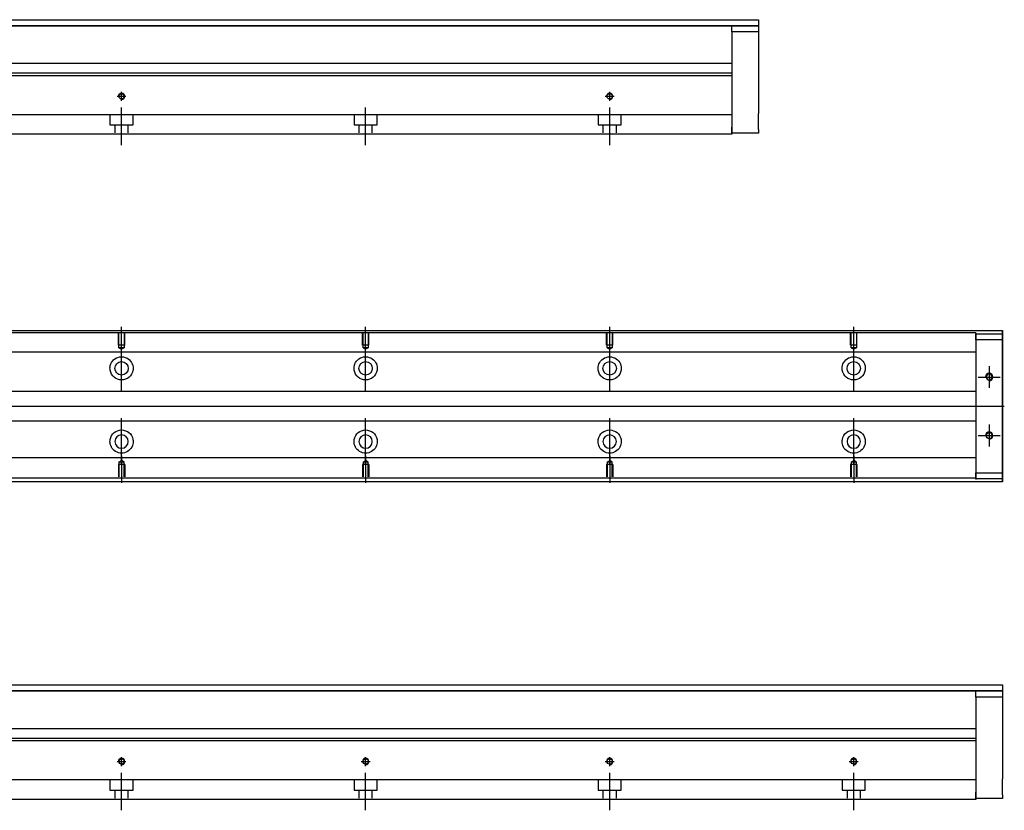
# Model space of a CAD drawing. Header units: millimetres. Extents: x -257 to 3135, y -1556 to 860.
# Tile 107 of 256: x 177 to 580, y -1553 to -1229. Entities that reach past the tile are written whole.
import ezdxf
from ezdxf.lldxf.tags import DXFTag

# ---------------------------------------------------------------- set-up
doc = ezdxf.new("R2010")
doc.units = ezdxf.units.MM
doc.layers.get('0').update_dxf_attribs({"linetype": 'CONTINUOUS'})
tags = doc.linetypes.add('DASHED', pattern=[25.72, 12.86, -12.86]).pattern_tags.tags
tags[6:7] = [DXFTag(74, 4), DXFTag(75, 0), DXFTag(340, '0'), DXFTag(46, 0.0), DXFTag(50, 0.0), DXFTag(44, 0.0), DXFTag(45, 0.0)]
tags[4:5] = [DXFTag(74, 4), DXFTag(75, 0), DXFTag(340, '0'), DXFTag(46, 0.0), DXFTag(50, 0.0), DXFTag(44, 0.0), DXFTag(45, 0.0)]

msp = doc.modelspace()

# ---------------------------------------------------------------- linework, layer by layer
at = {"linetype": 'Continuous'}
for p, q in [((95.63, -1228.96), (479.58, -1228.96)), ((479.58, -1228.96), (479.58, -1231.46)), ((479.58, -1231.46), (95.63, -1231.46)), ((95.63, -1231.46), (479.58, -1231.46)), ((468.58, -1231.46), (479.58, -1231.46)), ((468.58, -1233.96), (468.58, -1231.46)), ((479.58, -1233.96), (468.58, -1233.96)), ((468.58, -1233.96), (468.58, -1272.96)), ((479.58, -1231.46), (479.58, -1233.96)), ((479.58, -1231.46), (479.58, -1231.46)), ((479.58, -1233.96), (479.58, -1251.96)), ((468.58, -1246.96), (107.13, -1246.96)), ((468.58, -1251.91), (72.44, -1251.91)), ((468.58, -1250.91), (72.7, -1250.91)), ((468.58, -1251.91), (468.58, -1266.61)), ((479.58, -1258.46), (479.58, -1267.46)), ((468.58, -1266.61), (468.58, -1267.11)), ((468.58, -1267.11), (468.58, -1273.91)), ((468.58, -1275.46), (468.58, -1272.96)), ((468.58, -1273.91), (468.58, -1275.91)), ((479.58, -1273.96), (479.58, -1275.46)), ((468.58, -1275.91), (66.29, -1275.91)), ((479.58, -1275.46), (468.58, -1275.46)), ((80.83, -1356.37), (579.58, -1356.37)), ((579.58, -1356.87), (579.58, -1356.37)), ((579.58, -1356.37), (579.58, -1356.37)), ((579.58, -1356.37), (579.58, -1357.37)), ((579.58, -1360.93), (579.58, -1356.87)), ((579.58, -1357.37), (579.58, -1417.37)), ((579.58, -1357.62), (579.58, -1360.12)), ((579.58, -1357.62), (579.58, -1357.62)), ((579.58, -1357.62), (579.58, -1357.62)), ((579.58, -1357.62), (579.58, -1361.43)), ((579.58, -1361.43), (579.58, -1357.62)), ((579.58, -1357.62), (579.58, -1361.43)), ((579.58, -1360.12), (579.58, -1358.62)), ((579.58, -1361.43), (579.58, -1358.62)), ((579.58, -1360.12), (579.58, -1414.62)), ((579.58, -1414.62), (579.58, -1360.12)), ((579.58, -1360.93), (579.58, -1360.93)), ((579.58, -1370.93), (579.58, -1360.93)), ((579.58, -1370.93), (579.58, -1370.93)), ((579.58, -1378.93), (579.58, -1370.93)), ((579.58, -1378.93), (579.58, -1378.93)), ((579.58, -1394.93), (579.58, -1378.93)), ((579.58, -1394.93), (579.58, -1394.93)), ((579.58, -1402.93), (579.58, -1394.93)), ((579.58, -1402.93), (579.58, -1402.93)), ((579.58, -1412.93), (579.58, -1402.93)), ((579.58, -1412.93), (579.58, -1412.93)), ((579.58, -1417.87), (579.58, -1412.93)), ((579.58, -1413.3), (579.58, -1417.12)), ((579.58, -1416.12), (579.58, -1413.3)), ((579.58, -1413.3), (579.58, -1417.12)), ((579.58, -1417.12), (579.58, -1413.3)), ((579.58, -1416.12), (579.58, -1414.62)), ((579.58, -1414.62), (579.58, -1417.12)), ((579.58, -1418.37), (64.93, -1418.37)), ((579.58, -1417.12), (579.58, -1417.12)), ((579.58, -1417.12), (579.58, -1417.12)), ((579.58, -1417.37), (579.58, -1418.37)), ((579.58, -1418.37), (579.58, -1417.87)), ((579.58, -1418.37), (579.58, -1418.37)), ((95.63, -1501.52), (579.58, -1501.52)), ((579.58, -1504.02), (95.63, -1504.02)), ((95.63, -1504.02), (579.58, -1504.02)), ((568.58, -1504.02), (579.58, -1504.02)), ((568.58, -1506.52), (568.58, -1504.02)), ((579.58, -1501.52), (579.58, -1504.02)), ((579.58, -1504.02), (579.58, -1506.52)), ((579.58, -1504.02), (579.58, -1504.02)), ((579.58, -1506.52), (568.58, -1506.52)), ((568.58, -1506.52), (568.58, -1545.52)), ((579.58, -1506.52), (579.58, -1524.52)), ((568.58, -1519.52), (107.13, -1519.52)), ((568.58, -1524.47), (72.44, -1524.47)), ((568.58, -1523.47), (72.7, -1523.47)), ((568.58, -1524.47), (568.58, -1539.17)), ((579.58, -1531.02), (579.58, -1540.02)), ((568.58, -1539.17), (568.58, -1539.67)), ((568.58, -1539.67), (568.58, -1546.47)), ((568.58, -1548.47), (66.29, -1548.47)), ((568.58, -1548.02), (568.58, -1545.52)), ((568.58, -1546.47), (568.58, -1548.47)), ((579.58, -1548.02), (568.58, -1548.02)), ((579.58, -1546.52), (579.58, -1548.02))]:
    msp.add_line(p, q, dxfattribs=at)
at = {"linetype": 'DASHED'}
for p, q in [((468.58, -1250.91), (468.58, -1251.91)), ((568.58, -1365.15), (568.58, -1366.15)), ((568.58, -1366.15), (568.58, -1367.69)), ((568.58, -1367.69), (568.58, -1371.25)), ((568.58, -1371.25), (568.58, -1373.17)), ((568.58, -1373.17), (568.58, -1376.87)), ((568.58, -1397.87), (568.58, -1401.47)), ((568.58, -1401.47), (568.58, -1403.39)), ((568.58, -1403.39), (568.58, -1406.95)), ((568.58, -1406.95), (568.58, -1408.49)), ((568.58, -1523.47), (568.58, -1524.47))]:
    msp.add_line(p, q, dxfattribs=at)
at = {"ltscale": 0.5}
for p, q in [((218.58, -1262.22), (218.58, -1258.56)), ((418.58, -1262.22), (418.58, -1258.56)), ((216.78, -1260.36), (220.38, -1260.36)), ((416.78, -1260.36), (420.38, -1260.36)), ((218.58, -1280.36), (218.58, -1265)), ((318.58, -1280.36), (318.58, -1265)), ((418.58, -1280.36), (418.58, -1265)), ((216.78, -1532.92), (220.38, -1532.92)), ((218.58, -1534.78), (218.58, -1531.12)), ((316.78, -1532.92), (320.38, -1532.92)), ((318.58, -1534.78), (318.58, -1531.12)), ((416.78, -1532.92), (420.38, -1532.92)), ((418.58, -1534.78), (418.58, -1531.12)), ((516.78, -1532.92), (520.38, -1532.92)), ((518.58, -1534.78), (518.58, -1531.12)), ((218.58, -1552.92), (218.58, -1537.56)), ((318.58, -1552.92), (318.58, -1537.56)), ((418.58, -1552.92), (418.58, -1537.56)), ((518.58, -1552.92), (518.58, -1537.56))]:
    msp.add_line(p, q, dxfattribs=at)
at = {"linetype": 'DASHED', "ltscale": 0.3}
for p, q in [((468.58, -1267.91), (-31.42, -1267.91)), ((213.83, -1267.91), (213.83, -1272.06)), ((223.33, -1272.06), (223.33, -1267.91)), ((313.83, -1267.91), (313.83, -1272.06)), ((323.33, -1272.06), (323.33, -1267.91)), ((413.83, -1267.91), (413.83, -1272.06)), ((423.33, -1272.06), (423.33, -1267.91)), ((213.83, -1272.06), (223.33, -1272.06)), ((215.83, -1272.06), (215.83, -1275.36)), ((221.33, -1275.36), (221.33, -1272.06)), ((313.83, -1272.06), (323.33, -1272.06)), ((315.83, -1272.06), (315.83, -1275.36)), ((321.33, -1275.36), (321.33, -1272.06)), ((413.83, -1272.06), (423.33, -1272.06)), ((415.83, -1272.06), (415.83, -1275.36)), ((421.33, -1275.36), (421.33, -1272.06)), ((568.58, -1357.32), (80.58, -1357.32)), ((568.58, -1357.32), (568.58, -1357.62)), ((568.58, -1357.62), (568.58, -1357.82)), ((568.58, -1357.62), (568.58, -1360.12)), ((568.58, -1360.12), (568.58, -1357.62)), ((568.58, -1357.62), (579.58, -1357.62)), ((568.58, -1357.82), (568.58, -1358.82)), ((568.58, -1358.82), (568.58, -1365.15)), ((579.58, -1360.12), (568.58, -1360.12)), ((568.58, -1360.12), (568.58, -1414.62)), ((568.58, -1365.15), (-31.42, -1365.15)), ((568.58, -1381.37), (-28.12, -1381.37)), ((-28.12, -1393.37), (568.58, -1393.37)), ((568.58, -1408.49), (-31.42, -1408.49)), ((219.88, -1411.27), (217.28, -1411.27)), ((217.28, -1411.27), (217.28, -1416.27)), ((217.51, -1410.27), (218.58, -1409.65)), ((217.51, -1410.27), (217.51, -1416.27)), ((219.66, -1410.27), (217.51, -1410.27)), ((219.66, -1410.27), (218.58, -1409.65)), ((219.66, -1416.27), (219.66, -1410.27)), ((219.88, -1411.27), (219.88, -1416.27)), ((319.88, -1411.27), (317.28, -1411.27)), ((317.28, -1411.27), (317.28, -1416.27)), ((317.51, -1410.27), (318.58, -1409.65)), ((317.51, -1410.27), (317.51, -1416.27)), ((319.66, -1410.27), (317.51, -1410.27)), ((319.66, -1410.27), (318.58, -1409.65)), ((319.66, -1416.27), (319.66, -1410.27)), ((319.88, -1411.27), (319.88, -1416.27)), ((419.88, -1411.27), (417.28, -1411.27)), ((417.28, -1411.27), (417.28, -1416.27)), ((417.51, -1410.27), (418.58, -1409.65)), ((417.51, -1410.27), (417.51, -1416.27)), ((419.66, -1410.27), (417.51, -1410.27)), ((419.66, -1410.27), (418.58, -1409.65)), ((419.66, -1416.27), (419.66, -1410.27)), ((419.88, -1411.27), (419.88, -1416.27)), ((519.88, -1411.27), (517.28, -1411.27)), ((517.28, -1411.27), (517.28, -1416.27)), ((517.51, -1410.27), (518.58, -1409.65)), ((517.51, -1410.27), (517.51, -1416.27)), ((519.66, -1410.27), (517.51, -1410.27)), ((519.66, -1410.27), (518.58, -1409.65)), ((519.66, -1416.27), (519.66, -1410.27)), ((519.88, -1411.27), (519.88, -1416.27)), ((568.58, -1408.49), (568.58, -1409.49)), ((568.58, -1409.49), (568.58, -1415.82)), ((568.58, -1414.62), (579.58, -1414.62)), ((568.58, -1414.62), (568.58, -1417.12)), ((568.58, -1417.12), (568.58, -1414.62)), ((568.58, -1415.82), (568.58, -1416.82)), ((568.58, -1416.82), (-31.42, -1416.82)), ((568.58, -1416.82), (568.58, -1417.12)), ((568.58, -1417.12), (568.58, -1417.32)), ((579.58, -1417.12), (568.58, -1417.12)), ((568.58, -1540.47), (-31.42, -1540.47)), ((213.83, -1540.47), (213.83, -1544.62)), ((223.33, -1544.62), (223.33, -1540.47)), ((313.83, -1540.47), (313.83, -1544.62)), ((323.33, -1544.62), (323.33, -1540.47)), ((413.83, -1540.47), (413.83, -1544.62)), ((423.33, -1544.62), (423.33, -1540.47)), ((513.83, -1540.47), (513.83, -1544.62)), ((523.33, -1544.62), (523.33, -1540.47)), ((213.83, -1544.62), (223.33, -1544.62)), ((215.83, -1544.62), (215.83, -1547.92)), ((221.33, -1547.92), (221.33, -1544.62)), ((313.83, -1544.62), (323.33, -1544.62)), ((315.83, -1544.62), (315.83, -1547.92)), ((321.33, -1547.92), (321.33, -1544.62)), ((413.83, -1544.62), (423.33, -1544.62)), ((415.83, -1544.62), (415.83, -1547.92)), ((421.33, -1547.92), (421.33, -1544.62)), ((513.83, -1544.62), (523.33, -1544.62)), ((515.83, -1544.62), (515.83, -1547.92)), ((521.33, -1547.92), (521.33, -1544.62))]:
    msp.add_line(p, q, dxfattribs=at)
for p, q in [((218.58, -1365.99), (218.58, -1354.87)), ((318.58, -1365.99), (318.58, -1354.87)), ((418.58, -1365.99), (418.58, -1354.87)), ((518.58, -1365.99), (518.58, -1354.87)), ((218.58, -1381.34), (218.58, -1362.29)), ((318.58, -1381.34), (318.58, -1362.29)), ((418.58, -1381.34), (418.58, -1362.29)), ((518.58, -1381.34), (518.58, -1362.29)), ((574.08, -1370.87), (574.08, -1379.87)), ((569.58, -1375.37), (578.58, -1375.37)), ((72.88, -1387.37), (580.28, -1387.37)), ((218.58, -1411.34), (218.58, -1392.29)), ((318.58, -1411.34), (318.58, -1392.29)), ((418.58, -1411.34), (418.58, -1392.29)), ((518.58, -1411.34), (518.58, -1392.29)), ((574.08, -1394.87), (574.08, -1403.87)), ((569.58, -1399.37), (578.58, -1399.37)), ((218.58, -1407.65), (218.58, -1418.77)), ((318.58, -1407.65), (318.58, -1418.77)), ((418.58, -1407.65), (418.58, -1418.77)), ((518.58, -1407.65), (518.58, -1418.77))]:
    msp.add_line(p, q)
at = {"linetype": 'DASHED', "ltscale": 0.1}
for p, q in [((217.28, -1362.37), (217.28, -1357.37)), ((217.51, -1363.37), (217.51, -1357.37)), ((219.66, -1357.37), (219.66, -1363.37)), ((219.88, -1362.37), (219.88, -1357.37)), ((317.28, -1362.37), (317.28, -1357.37)), ((317.51, -1363.37), (317.51, -1357.37)), ((319.66, -1357.37), (319.66, -1363.37)), ((319.88, -1362.37), (319.88, -1357.37)), ((417.28, -1362.37), (417.28, -1357.37)), ((417.51, -1363.37), (417.51, -1357.37)), ((419.66, -1357.37), (419.66, -1363.37)), ((419.88, -1362.37), (419.88, -1357.37)), ((517.28, -1362.37), (517.28, -1357.37)), ((517.51, -1363.37), (517.51, -1357.37)), ((519.66, -1357.37), (519.66, -1363.37)), ((519.88, -1362.37), (519.88, -1357.37)), ((219.88, -1362.37), (217.28, -1362.37)), ((219.66, -1363.37), (217.51, -1363.37)), ((217.51, -1363.37), (218.58, -1363.99)), ((219.66, -1363.37), (218.58, -1363.99)), ((319.88, -1362.37), (317.28, -1362.37)), ((319.66, -1363.37), (317.51, -1363.37)), ((317.51, -1363.37), (318.58, -1363.99)), ((319.66, -1363.37), (318.58, -1363.99)), ((419.88, -1362.37), (417.28, -1362.37)), ((419.66, -1363.37), (417.51, -1363.37)), ((417.51, -1363.37), (418.58, -1363.99)), ((419.66, -1363.37), (418.58, -1363.99)), ((519.88, -1362.37), (517.28, -1362.37)), ((519.66, -1363.37), (517.51, -1363.37)), ((517.51, -1363.37), (518.58, -1363.99)), ((519.66, -1363.37), (518.58, -1363.99))]:
    msp.add_line(p, q, dxfattribs=at)
at = {"linetype": 'Continuous'}
for centre, radius in [((218.58, -1260.36), 1.07), ((418.58, -1260.36), 1.07), ((218.58, -1371.82), 2.75), ((318.58, -1371.82), 2.75), ((418.58, -1371.82), 2.75), ((518.58, -1371.82), 2.75), ((574.08, -1399.37), 1.23), ((218.58, -1532.92), 1.07), ((318.58, -1532.92), 1.07), ((418.58, -1532.92), 1.07), ((518.58, -1532.92), 1.07)]:
    msp.add_circle(centre, radius, dxfattribs=at)
at = {"linetype": 'Continuous', "extrusion": (0, 0, -1)}
for centre, radius in [((-574.08, -1375.37), 1.23), ((-218.58, -1401.82), 2.75), ((-318.58, -1401.82), 2.75), ((-418.58, -1401.82), 2.75), ((-518.58, -1401.82), 2.75)]:
    msp.add_circle(centre, radius, dxfattribs=at)
for centre, radius in [((218.58, -1260.36), 1.3), ((418.58, -1260.36), 1.3), ((574.08, -1375.37), 1.5), ((574.08, -1399.37), 1.5), ((218.58, -1532.92), 1.3), ((318.58, -1532.92), 1.3), ((418.58, -1532.92), 1.3), ((518.58, -1532.92), 1.3)]:
    msp.add_arc(centre, radius, 270, 180)
for centre, start, end in [((-218.58, -1371.82), 13.6191, 80.1049), ((-218.58, -1371.82), 99.8951, 166.3809), ((-318.58, -1371.82), 13.6191, 80.1049), ((-318.58, -1371.82), 99.8951, 166.3809), ((-418.58, -1371.82), 13.6191, 80.1049), ((-418.58, -1371.82), 99.8951, 166.3809), ((-518.58, -1371.82), 13.6191, 80.1049), ((-518.58, -1371.82), 99.8951, 166.3809), ((-218.58, -1371.82), 189.6765, 350.3235), ((-318.58, -1371.82), 189.6765, 350.3235), ((-418.58, -1371.82), 189.6765, 350.3235), ((-518.58, -1371.82), 189.6765, 350.3235), ((-218.58, -1401.82), 10.8558, 169.1442), ((-318.58, -1401.82), 10.8558, 169.1442), ((-418.58, -1401.82), 10.8558, 169.1442), ((-518.58, -1401.82), 10.8558, 169.1442), ((-218.58, -1401.82), 285.2319, 347.572), ((-218.58, -1401.82), 192.428, 254.7681), ((-318.58, -1401.82), 285.2319, 347.572), ((-318.58, -1401.82), 192.428, 254.7681), ((-418.58, -1401.82), 285.2319, 347.572), ((-418.58, -1401.82), 192.428, 254.7681), ((-518.58, -1401.82), 285.2319, 347.572), ((-518.58, -1401.82), 192.428, 254.7681)]:
    msp.add_arc(centre, 4.75, start, end, dxfattribs=at)
at = {"linetype": 'Continuous'}
for points, knots in [([(479.58, -1251.96), (479.58, -1251.96), (479.58, -1251.97), (479.58, -1252.03), (479.58, -1252.08), (479.58, -1252.19), (479.58, -1252.27), (479.58, -1252.44), (479.58, -1252.54), (479.58, -1252.76), (479.58, -1252.88), (479.58, -1253.15), (479.58, -1253.29), (479.58, -1253.6), (479.58, -1253.76), (479.58, -1254.09), (479.58, -1254.26), (479.58, -1254.61), (479.58, -1254.79), (479.58, -1255.15), (479.58, -1255.33), (479.58, -1255.68), (479.58, -1255.86), (479.58, -1256.21), (479.58, -1256.38), (479.58, -1256.71), (479.58, -1256.87), (479.58, -1257.17), (479.58, -1257.31), (479.58, -1257.57), (479.58, -1257.69), (479.58, -1257.91), (479.58, -1258.01), (479.58, -1258.17), (479.58, -1258.24), (479.58, -1258.35), (479.58, -1258.39), (479.58, -1258.44), (479.58, -1258.46), (479.58, -1258.46)], [0, 0, 0, 0, 0.052926, 0.052926, 0.105852, 0.105852, 0.158778, 0.158778, 0.211704, 0.211704, 0.26463, 0.26463, 0.317556, 0.317556, 0.370482, 0.370482, 0.423408, 0.423408, 0.476333, 0.476333, 0.529259, 0.529259, 0.582185, 0.582185, 0.635111, 0.635111, 0.688037, 0.688037, 0.740963, 0.740963, 0.793889, 0.793889, 0.846815, 0.846815, 0.899741, 0.899741, 0.949242, 0.949242, 1, 1, 1, 1]), ([(479.58, -1273.96), (479.58, -1273.96), (479.58, -1273.94), (479.58, -1273.88), (479.58, -1273.84), (479.58, -1273.72), (479.58, -1273.65), (479.58, -1273.48), (479.58, -1273.38), (479.58, -1273.15), (479.58, -1273.03), (479.58, -1272.76), (479.58, -1272.62), (479.58, -1272.32), (479.58, -1272.16), (479.58, -1271.83), (479.58, -1271.66), (479.58, -1271.31), (479.58, -1271.13), (479.58, -1270.77), (479.58, -1270.59), (479.58, -1270.23), (479.58, -1270.05), (479.58, -1269.7), (479.58, -1269.53), (479.58, -1269.21), (479.58, -1269.05), (479.58, -1268.75), (479.58, -1268.61), (479.58, -1268.34), (479.58, -1268.22), (479.58, -1268.01), (479.58, -1267.91), (479.58, -1267.74), (479.58, -1267.67), (479.58, -1267.57), (479.58, -1267.53), (479.58, -1267.47), (479.58, -1267.46), (479.58, -1267.46)], [0, 0, 0, 0, 0.052926, 0.052926, 0.105852, 0.105852, 0.158778, 0.158778, 0.211704, 0.211704, 0.26463, 0.26463, 0.317556, 0.317556, 0.370482, 0.370482, 0.423408, 0.423408, 0.476333, 0.476333, 0.529259, 0.529259, 0.582185, 0.582185, 0.635111, 0.635111, 0.688037, 0.688037, 0.740963, 0.740963, 0.793889, 0.793889, 0.846815, 0.846815, 0.899741, 0.899741, 0.949242, 0.949242, 1, 1, 1, 1]), ([(579.58, -1361.43), (579.58, -1361.61), (579.58, -1361.79), (579.58, -1362.15), (579.58, -1362.32), (579.58, -1362.66), (579.58, -1362.83), (579.58, -1363.14), (579.58, -1363.3), (579.58, -1363.58), (579.58, -1363.71), (579.58, -1363.95), (579.58, -1364.06), (579.58, -1364.26), (579.58, -1364.34), (579.58, -1364.49), (579.58, -1364.54), (579.58, -1364.63), (579.58, -1364.66), (579.58, -1364.69), (579.58, -1364.68), (579.58, -1364.65), (579.58, -1364.62), (579.58, -1364.53), (579.58, -1364.47), (579.58, -1364.32), (579.58, -1364.23), (579.58, -1364.03), (579.58, -1363.92), (579.58, -1363.67), (579.58, -1363.54), (579.58, -1363.25), (579.58, -1363.1), (579.58, -1362.78), (579.58, -1362.61), (579.58, -1362.44), (579.58, -1362.12), (579.58, -1361.77), (579.58, -1361.43)], [0, 0, 0, 0, 0.052893, 0.052893, 0.105785, 0.105785, 0.158678, 0.158678, 0.211571, 0.211571, 0.264464, 0.264464, 0.317356, 0.317356, 0.370249, 0.370249, 0.423142, 0.423142, 0.476034, 0.476034, 0.528927, 0.528927, 0.58182, 0.58182, 0.634712, 0.634712, 0.687605, 0.687605, 0.740498, 0.740498, 0.793391, 0.793391, 0.846283, 0.846283, 0.899176, 0.899176, 0.899176, 1, 1, 1, 1]), ([(579.58, -1361.43), (579.58, -1361.61), (579.58, -1361.79), (579.58, -1362.15), (579.58, -1362.32), (579.58, -1362.66), (579.58, -1362.83), (579.58, -1363.14), (579.58, -1363.3), (579.58, -1363.58), (579.58, -1363.71), (579.58, -1363.95), (579.58, -1364.06), (579.58, -1364.26), (579.58, -1364.34), (579.58, -1364.49), (579.58, -1364.54), (579.58, -1364.63), (579.58, -1364.66), (579.58, -1364.69), (579.58, -1364.68), (579.58, -1364.65), (579.58, -1364.62), (579.58, -1364.53), (579.58, -1364.47), (579.58, -1364.32), (579.58, -1364.23), (579.58, -1364.03), (579.58, -1363.92), (579.58, -1363.67), (579.58, -1363.54), (579.58, -1363.25), (579.58, -1363.1), (579.58, -1362.78), (579.58, -1362.61), (579.58, -1362.44), (579.58, -1362.12), (579.58, -1361.77), (579.58, -1361.43)], [0, 0, 0, 0, 0.052893, 0.052893, 0.105785, 0.105785, 0.158678, 0.158678, 0.211571, 0.211571, 0.264464, 0.264464, 0.317356, 0.317356, 0.370249, 0.370249, 0.423142, 0.423142, 0.476034, 0.476034, 0.528927, 0.528927, 0.58182, 0.58182, 0.634712, 0.634712, 0.687605, 0.687605, 0.740498, 0.740498, 0.793391, 0.793391, 0.846283, 0.846283, 0.899176, 0.899176, 0.899176, 1, 1, 1, 1]), ([(217.77, -1367.14), (218.18, -1367.07), (218.61, -1367.05), (219.15, -1367.1), (219.28, -1367.12), (219.4, -1367.14)], [0, 0, 0, 0, 0.772987, 0.772987, 1, 1, 1, 1]), ([(317.77, -1367.14), (318.18, -1367.07), (318.61, -1367.05), (319.15, -1367.1), (319.28, -1367.12), (319.4, -1367.14)], [0, 0, 0, 0, 0.772987, 0.772987, 1, 1, 1, 1]), ([(417.77, -1367.14), (418.18, -1367.07), (418.61, -1367.05), (419.15, -1367.1), (419.28, -1367.12), (419.4, -1367.14)], [0, 0, 0, 0, 0.772987, 0.772987, 1, 1, 1, 1]), ([(517.77, -1367.14), (518.18, -1367.07), (518.61, -1367.05), (519.15, -1367.1), (519.28, -1367.12), (519.4, -1367.14)], [0, 0, 0, 0, 0.772987, 0.772987, 1, 1, 1, 1]), ([(219.83, -1406.4), (219.43, -1406.51), (219, -1406.57), (218.16, -1406.57), (217.74, -1406.51), (217.33, -1406.4)], [0, 0, 0, 0, 0.500461, 0.500461, 1, 1, 1, 1]), ([(319.83, -1406.4), (319.43, -1406.51), (319, -1406.57), (318.16, -1406.57), (317.74, -1406.51), (317.33, -1406.4)], [0, 0, 0, 0, 0.500461, 0.500461, 1, 1, 1, 1]), ([(419.83, -1406.4), (419.43, -1406.51), (419, -1406.57), (418.16, -1406.57), (417.74, -1406.51), (417.33, -1406.4)], [0, 0, 0, 0, 0.500461, 0.500461, 1, 1, 1, 1]), ([(519.83, -1406.4), (519.43, -1406.51), (519, -1406.57), (518.16, -1406.57), (517.74, -1406.51), (517.33, -1406.4)], [0, 0, 0, 0, 0.500461, 0.500461, 1, 1, 1, 1]), ([(579.58, -1413.3), (579.58, -1413.12), (579.58, -1412.94), (579.58, -1412.59), (579.58, -1412.41), (579.58, -1412.07), (579.58, -1411.91), (579.58, -1411.59), (579.58, -1411.44), (579.58, -1411.16), (579.58, -1411.02), (579.58, -1410.78), (579.58, -1410.67), (579.58, -1410.48), (579.58, -1410.39), (579.58, -1410.25), (579.58, -1410.19), (579.58, -1410.1), (579.58, -1410.08), (579.58, -1410.05), (579.58, -1410.05), (579.58, -1410.08), (579.58, -1410.12), (579.58, -1410.21), (579.58, -1410.27), (579.58, -1410.42), (579.58, -1410.5), (579.58, -1410.71), (579.58, -1410.82), (579.58, -1411.07), (579.58, -1411.2), (579.58, -1411.49), (579.58, -1411.64), (579.58, -1411.96), (579.58, -1412.13), (579.58, -1412.46), (579.58, -1412.62), (579.58, -1412.96), (579.58, -1413.13), (579.58, -1413.3)], [0, 0, 0, 0, 0.052926, 0.052926, 0.105852, 0.105852, 0.158778, 0.158778, 0.211704, 0.211704, 0.26463, 0.26463, 0.317556, 0.317556, 0.370482, 0.370482, 0.423408, 0.423408, 0.476333, 0.476333, 0.529259, 0.529259, 0.582185, 0.582185, 0.635111, 0.635111, 0.688037, 0.688037, 0.740963, 0.740963, 0.793889, 0.793889, 0.846815, 0.846815, 0.899741, 0.899741, 0.949242, 0.949242, 1, 1, 1, 1]), ([(579.58, -1410.05), (579.58, -1410.05), (579.58, -1410.06), (579.58, -1410.08), (579.58, -1410.12), (579.58, -1410.21), (579.58, -1410.27), (579.58, -1410.42), (579.58, -1410.5), (579.58, -1410.71), (579.58, -1410.82), (579.58, -1411.07), (579.58, -1411.2), (579.58, -1411.49), (579.58, -1411.64), (579.58, -1411.96), (579.58, -1412.13), (579.58, -1412.46), (579.58, -1412.62), (579.58, -1412.96), (579.58, -1413.13), (579.58, -1413.3)], [0, 0, 0, 0, 0.058411, 0.058411, 0.164275, 0.164275, 0.270139, 0.270139, 0.376003, 0.376003, 0.481867, 0.481867, 0.587731, 0.587731, 0.693595, 0.693595, 0.799459, 0.799459, 0.898473, 0.898473, 1, 1, 1, 1]), ([(579.58, -1413.3), (579.58, -1413.12), (579.58, -1412.94), (579.58, -1412.59), (579.58, -1412.41), (579.58, -1412.07), (579.58, -1411.91), (579.58, -1411.59), (579.58, -1411.44), (579.58, -1411.16), (579.58, -1411.02), (579.58, -1410.78), (579.58, -1410.67), (579.58, -1410.48), (579.58, -1410.39), (579.58, -1410.25), (579.58, -1410.19), (579.58, -1410.1), (579.58, -1410.08), (579.58, -1410.06)], [0, 0, 0, 0, 0.111112, 0.111112, 0.222224, 0.222224, 0.333337, 0.333337, 0.444449, 0.444449, 0.555561, 0.555561, 0.666673, 0.666673, 0.777785, 0.777785, 0.888898, 0.888898, 1, 1, 1, 1]), ([(579.58, -1524.52), (579.58, -1524.52), (579.58, -1524.53), (579.58, -1524.59), (579.58, -1524.64), (579.58, -1524.75), (579.58, -1524.83), (579.58, -1525), (579.58, -1525.1), (579.58, -1525.32), (579.58, -1525.44), (579.58, -1525.71), (579.58, -1525.85), (579.58, -1526.16), (579.58, -1526.32), (579.58, -1526.65), (579.58, -1526.82), (579.58, -1527.17), (579.58, -1527.35), (579.58, -1527.71), (579.58, -1527.89), (579.58, -1528.24), (579.58, -1528.42), (579.58, -1528.77), (579.58, -1528.94), (579.58, -1529.27), (579.58, -1529.43), (579.58, -1529.73), (579.58, -1529.87), (579.58, -1530.13), (579.58, -1530.25), (579.58, -1530.47), (579.58, -1530.57), (579.58, -1530.73), (579.58, -1530.8), (579.58, -1530.91), (579.58, -1530.95), (579.58, -1531), (579.58, -1531.02), (579.58, -1531.02)], [0, 0, 0, 0, 0.052926, 0.052926, 0.105852, 0.105852, 0.158778, 0.158778, 0.211704, 0.211704, 0.26463, 0.26463, 0.317556, 0.317556, 0.370482, 0.370482, 0.423408, 0.423408, 0.476333, 0.476333, 0.529259, 0.529259, 0.582185, 0.582185, 0.635111, 0.635111, 0.688037, 0.688037, 0.740963, 0.740963, 0.793889, 0.793889, 0.846815, 0.846815, 0.899741, 0.899741, 0.949242, 0.949242, 1, 1, 1, 1]), ([(579.58, -1546.52), (579.58, -1546.52), (579.58, -1546.5), (579.58, -1546.44), (579.58, -1546.4), (579.58, -1546.28), (579.58, -1546.21), (579.58, -1546.04), (579.58, -1545.94), (579.58, -1545.71), (579.58, -1545.59), (579.58, -1545.32), (579.58, -1545.18), (579.58, -1544.88), (579.58, -1544.72), (579.58, -1544.39), (579.58, -1544.22), (579.58, -1543.87), (579.58, -1543.69), (579.58, -1543.33), (579.58, -1543.15), (579.58, -1542.79), (579.58, -1542.61), (579.58, -1542.26), (579.58, -1542.09), (579.58, -1541.77), (579.58, -1541.61), (579.58, -1541.31), (579.58, -1541.17), (579.58, -1540.9), (579.58, -1540.78), (579.58, -1540.57), (579.58, -1540.47), (579.58, -1540.3), (579.58, -1540.23), (579.58, -1540.13), (579.58, -1540.09), (579.58, -1540.03), (579.58, -1540.02), (579.58, -1540.02)], [0, 0, 0, 0, 0.052926, 0.052926, 0.105852, 0.105852, 0.158778, 0.158778, 0.211704, 0.211704, 0.26463, 0.26463, 0.317556, 0.317556, 0.370482, 0.370482, 0.423408, 0.423408, 0.476333, 0.476333, 0.529259, 0.529259, 0.582185, 0.582185, 0.635111, 0.635111, 0.688037, 0.688037, 0.740963, 0.740963, 0.793889, 0.793889, 0.846815, 0.846815, 0.899741, 0.899741, 0.949242, 0.949242, 1, 1, 1, 1])]:
    msp.add_open_spline(points, degree=3, knots=knots, dxfattribs=at)
for points in [[(213.9, -1372.62), (213.79, -1371.96), (213.82, -1371.29), (213.97, -1370.7)], [(223.2, -1370.7), (223.34, -1371.29), (223.38, -1371.96), (223.27, -1372.62)], [(313.9, -1372.62), (313.79, -1371.96), (313.82, -1371.29), (313.97, -1370.7)], [(323.2, -1370.7), (323.34, -1371.29), (323.38, -1371.96), (323.27, -1372.62)], [(413.9, -1372.62), (413.79, -1371.96), (413.82, -1371.29), (413.97, -1370.7)], [(423.2, -1370.7), (423.34, -1371.29), (423.38, -1371.96), (423.27, -1372.62)], [(513.9, -1372.62), (513.79, -1371.96), (513.82, -1371.29), (513.97, -1370.7)], [(523.2, -1370.7), (523.34, -1371.29), (523.38, -1371.96), (523.27, -1372.62)], [(213.94, -1402.84), (213.81, -1402.24), (213.79, -1401.57), (213.92, -1400.92)], [(223.25, -1400.92), (223.37, -1401.58), (223.35, -1402.24), (223.22, -1402.84)], [(313.94, -1402.84), (313.81, -1402.24), (313.79, -1401.57), (313.92, -1400.92)], [(323.25, -1400.92), (323.37, -1401.58), (323.35, -1402.24), (323.22, -1402.84)], [(413.94, -1402.84), (413.81, -1402.24), (413.79, -1401.57), (413.92, -1400.92)], [(423.25, -1400.92), (423.37, -1401.58), (423.35, -1402.24), (423.22, -1402.84)], [(513.94, -1402.84), (513.81, -1402.24), (513.79, -1401.57), (513.92, -1400.92)], [(523.25, -1400.92), (523.37, -1401.58), (523.35, -1402.24), (523.22, -1402.84)]]:
    msp.add_open_spline(points, degree=3, dxfattribs=at)

doc.saveas('drawing.dxf')
